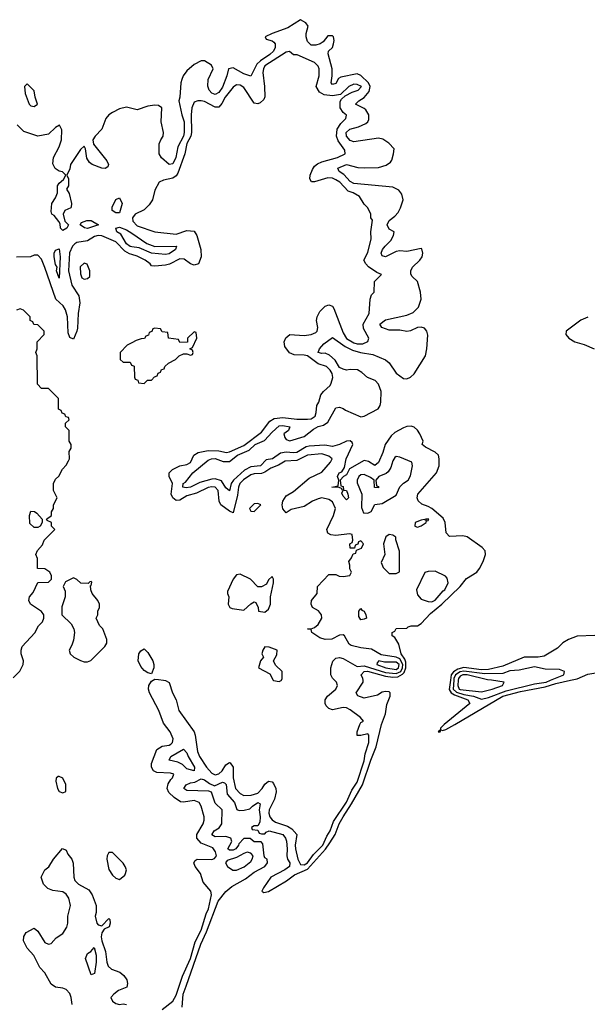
# Model space of a CAD drawing. Header units: inches. Extents: x 2601682 to 2755810, y 449311 to 584050.
# Tile 108 of 256: x 2669368 to 2672567, y 458172 to 463727. Entities that reach past the tile are written whole.
import ezdxf

# ---------------------------------------------------------------- set-up
doc = ezdxf.new("R2010")
doc.units = ezdxf.units.IN
doc.header["$MEASUREMENT"] = 0
for name, color, linetype in [('C6465', 7, 'Continuous'), ('C6466', 7, 'Continuous'), ('C6475', 7, 'Continuous'), ('C6476', 7, 'Continuous')]:
    doc.layers.add(name, color=color, linetype=linetype)

msp = doc.modelspace()

# ---------------------------------------------------------------- linework, layer by layer
at = {"layer": 'C6465', "color": 2}
for points, elevation in [([(2669590, 459458), (2669583.6, 459456.4), (2669572.7, 459447.3), (2669572, 459430), (2669581, 459390), (2669590, 459372), (2669610, 459364.7), (2669627.3, 459372.7), (2669627.3, 459412.7), (2669610, 459448)], 10), ([(2669890, 459028.7), (2669870, 459028), (2669861, 459010), (2669858.8, 458990), (2669870, 458932), (2669890, 458900.7), (2669910, 458882.8), (2669930, 458876), (2669959.3, 458900.7), (2669964, 458910), (2669968.7, 458930), (2669962, 458950), (2669950, 458968)], 10), ([(2669770, 458338), (2669739.3, 458430), (2669750, 458458), (2669768, 458470), (2669788, 458492), (2669798, 458450), (2669798, 458410), (2669790, 458346)], 2)]:
    msp.add_lwpolyline(points, close=True, dxfattribs=dict(at, elevation=elevation))
at = {"layer": 'C6465', "color": 2, "elevation": 6}
msp.add_lwpolyline([(2669663.7, 458170), (2669658, 458210), (2669650, 458232.3), (2669630, 458256.2), (2669610, 458263.7), (2669570, 458269.2), (2669545.6, 458285.6), (2669510, 458348.7), (2669480.2, 458380.2), (2669446.8, 458446.8), (2669410, 458488.7), (2669389.2, 458530), (2669390, 458554), (2669403.1, 458576.9), (2669450, 458602), (2669470, 458584.7), (2669510, 458521), (2669530, 458511), (2669544.7, 458515.3), (2669573.8, 458546.2), (2669610, 458570.7), (2669633.3, 458606.7), (2669638.4, 458630), (2669638.4, 458670), (2669654, 458730), (2669644.5, 458770), (2669630, 458793.2), (2669610, 458807), (2669554.8, 458814.8), (2669526.3, 458826.3), (2669502, 458850), (2669488.7, 458890), (2669508.7, 458930), (2669532.5, 458947.5), (2669557.2, 458990), (2669608.9, 459051.1), (2669630, 459042), (2669638.8, 459018.8), (2669660.5, 458990), (2669668.1, 458968.1), (2669672.7, 458890), (2669678, 458870), (2669698.8, 458850), (2669757.2, 458817.2), (2669776.3, 458790), (2669799.1, 458730), (2669798.4, 458690), (2669792.4, 458670), (2669802.4, 458630), (2669810, 458620.5), (2669830, 458614.8), (2669870, 458656), (2669874.8, 458650), (2669877.1, 458630), (2669872.2, 458610), (2669843.5, 458596.5), (2669830, 458575.3), (2669826.5, 458553.5), (2669830.3, 458530), (2669852, 458470), (2669859.5, 458410), (2669867, 458387), (2669884.9, 458370), (2669932.7, 458352.7), (2669955.2, 458335.3), (2669970.7, 458310), (2669976, 458290), (2669970.6, 458269.4), (2669924.7, 458250), (2669898, 458230), (2669881, 458210), (2669891, 458190), (2669910, 458177.3), (2669930, 458170.8), (2669950, 458174), (2669970, 458170.8)], dxfattribs=at)
at = {"layer": 'C6466', "color": 2}
for points, elevation in [([(2669410, 463366), (2669394, 463350), (2669398, 463310), (2669421, 463250), (2669430, 463241), (2669450, 463238), (2669468, 463250), (2669455.3, 463290), (2669450, 463326)], 2), ([(2669910, 462638), (2669888, 462650), (2669888, 462670), (2669910, 462712), (2669930, 462722), (2669944.7, 462690), (2669930, 462638)], 2), ([(2669750, 462549.4), (2669733.6, 462553.6), (2669708, 462570), (2669716.4, 462583.6), (2669745.6, 462594.4), (2669770, 462594), (2669812, 462570)], 2), ([(2669590, 462268.7), (2669575.3, 462310), (2669578, 462330), (2669570, 462346), (2669560.9, 462390), (2669560.9, 462410), (2669570, 462426), (2669590, 462434), (2669596.4, 462390)], 2), ([(2669730, 462354), (2669707.5, 462332.5), (2669710, 462294), (2669718, 462270), (2669730, 462262.8), (2669750, 462266), (2669762, 462278), (2669762, 462310), (2669748.4, 462348.4)], 10), ([(2669450, 460862), (2669424, 460884), (2669422, 460930), (2669430, 460954), (2669451.6, 460951.6), (2669463.6, 460943.6), (2669494, 460910), (2669494, 460890), (2669482, 460870), (2669470, 460862)], 10), ([(2669670, 460578), (2669625.4, 460554.6), (2669612, 460530), (2669623.6, 460503.6), (2669624.7, 460470), (2669605.4, 460414.6), (2669604.7, 460370), (2669658.3, 460318.3), (2669673.4, 460290), (2669676.3, 460270), (2669670, 460226), (2669662, 460198), (2669646, 460170), (2669651.3, 460150), (2669672, 460130), (2669710, 460111), (2669730, 460104.7), (2669750, 460104.7), (2669769, 460111), (2669848, 460190), (2669858, 460210), (2669858, 460230), (2669835.3, 460290), (2669818, 460310), (2669798, 460350), (2669808, 460370), (2669808, 460390), (2669818, 460410), (2669818, 460430), (2669808, 460450), (2669775.3, 460490), (2669768, 460510), (2669766, 460534), (2669770, 460534), (2669773.6, 460553.6), (2669770, 460558), (2669763.6, 460556.4), (2669754, 460546), (2669712.7, 460547.3), (2669690, 460568)], 10)]:
    msp.add_lwpolyline(points, close=True, dxfattribs=dict(at, elevation=elevation))
for points, elevation in [([(2670000, 463226.3), (2669970, 463233.7), (2669930, 463224.4), (2669890, 463203.9), (2669869.4, 463190.6), (2669852.6, 463170), (2669830.2, 463109.8), (2669792.2, 463070), (2669779.3, 463050), (2669784.1, 463024.1), (2669859.3, 462930), (2669867.3, 462910), (2669863.5, 462896.5), (2669850, 462886.6), (2669830, 462889.5), (2669775.3, 462910), (2669760.7, 462920.7), (2669745.1, 462945.1), (2669739.3, 462999.3), (2669730, 463014), (2669710, 462994), (2669654.8, 462910), (2669650, 462886), (2669634, 462850), (2669642, 462830), (2669642, 462790), (2669632, 462770), (2669647.1, 462747.1), (2669658.8, 462690), (2669658, 462670), (2669655.3, 462664.7), (2669622, 462650), (2669612, 462630), (2669622, 462590), (2669642, 462570), (2669634, 462550), (2669610, 462538), (2669598, 462550), (2669595.3, 462575.3), (2669588.9, 462588.9), (2669562, 462622), (2669548.7, 462630), (2669545.2, 462645.2), (2669549.4, 462690.6), (2669570, 462722), (2669581.2, 462750), (2669581.2, 462790), (2669590, 462804.7), (2669615.3, 462824.7), (2669628, 462850), (2669609, 462869), (2669590, 462873.2), (2669567.5, 462887.5), (2669554.5, 462914.5), (2669558, 462950), (2669590.8, 463009.2), (2669603.5, 463050), (2669605.4, 463105.4), (2669591.1, 463131.1), (2669570, 463119.3), (2669530, 463081.6), (2669470, 463069.6), (2669390, 463097), (2669353.4, 463133.4)], 2), ([(2670000, 462446), (2669990, 462447.4), (2669970, 462462.4), (2669937.2, 462517.2), (2669915.3, 462530), (2669908.7, 462550), (2669930, 462556), (2669970, 462542), (2670000, 462521.7)], 2), ([(2670000, 462401.5), (2669985.7, 462405.7), (2669960.4, 462420.4), (2669910, 462473.5), (2669830, 462507.6), (2669810, 462509.6), (2669790, 462503), (2669750, 462478.9), (2669690.3, 462469.7), (2669677.4, 462462.6), (2669665.3, 462450), (2669648.4, 462411.6), (2669643.5, 462310), (2669662, 462230), (2669701.3, 462170), (2669707.2, 462130), (2669697.6, 462070), (2669693.5, 461986.5), (2669690, 461969), (2669670, 461925.2), (2669650, 461934), (2669641, 461961), (2669636.4, 462050), (2669625.1, 462090), (2669612.9, 462112.9), (2669570.8, 462150.8), (2669510, 462329), (2669490, 462375.3), (2669470, 462398), (2669450, 462398), (2669428.4, 462388.4), (2669350, 462388)], 6), ([(2669330, 460014), (2669368.4, 460051.6), (2669388, 460090), (2669388.7, 460110), (2669375.3, 460150), (2669375.3, 460170), (2669382, 460190), (2669452.7, 460267.3), (2669472.9, 460307.1), (2669495.3, 460330), (2669504, 460350), (2669504, 460370), (2669490, 460388.7), (2669428, 460430), (2669419, 460450), (2669422, 460470), (2669444, 460496), (2669470, 460552), (2669530, 460554), (2669546, 460570), (2669546, 460590), (2669538, 460610), (2669510, 460628), (2669468, 460630), (2669467.3, 460687.3), (2669458, 460710), (2669467.3, 460732.7), (2669496.4, 460763.6), (2669506, 460790), (2669566, 460850), (2669546, 460870), (2669546, 460890), (2669522, 460902), (2669518, 460910), (2669546, 460930), (2669546, 460950), (2669558, 460970), (2669558, 460990), (2669578, 461030), (2669558, 461070), (2669558, 461110), (2669570, 461134), (2669588.4, 461151.6), (2669608.4, 461191.6), (2669630, 461214), (2669642, 461238), (2669648, 461250), (2669646, 461290), (2669658, 461310), (2669658, 461330), (2669646, 461350), (2669646, 461410), (2669626, 461430), (2669626, 461450), (2669646, 461470), (2669642, 461482), (2669627.3, 461487.3), (2669622, 461502), (2669607.3, 461507.3), (2669602, 461522), (2669586, 461530), (2669586, 461590), (2669530, 461646), (2669490, 461646), (2669468, 461670), (2669466, 461830), (2669458, 461850), (2669466, 461870), (2669466, 461910), (2669506, 461950), (2669506, 461970), (2669470, 462006), (2669447.3, 462007.3), (2669442, 462022), (2669426, 462030), (2669426, 462050), (2669388.4, 462088.4), (2669370, 462095.3), (2669350, 462088)], 10), ([(2670000, 461903.8), (2669974, 461890), (2669934, 461850), (2669934, 461810), (2669950, 461794), (2669990, 461794), (2669998, 461778), (2670000, 461777.3)], 10)]:
    msp.add_lwpolyline(points, dxfattribs=dict(at, elevation=elevation))
at = {"layer": 'C6475', "color": 2}
for points, elevation in [([(2670170, 458142.8), (2670231.5, 458190), (2670250, 458224), (2670285.1, 458330), (2670329.8, 458430), (2670356.2, 458523.8), (2670389.8, 458590), (2670417.8, 458682.2), (2670430.8, 458710), (2670449.3, 458790), (2670445.2, 458810), (2670400.7, 458860.7), (2670387, 458910), (2670357, 458950), (2670349.3, 458970), (2670357, 458983), (2670368.7, 458990), (2670451, 458989), (2670465.8, 458994.2), (2670476.2, 459010), (2670471.9, 459031.9), (2670455.7, 459055.7), (2670390, 459082), (2670366, 459110), (2670365.1, 459130), (2670402.4, 459190), (2670407.6, 459210), (2670407.3, 459230), (2670391.1, 459290), (2670379.5, 459310), (2670350, 459321.3), (2670290, 459311.5), (2670274.5, 459314.5), (2670238, 459338), (2670207.4, 459367.4), (2670198.9, 459390), (2670204.1, 459415.9), (2670218.9, 459441.1), (2670229.3, 459450), (2670237.2, 459470), (2670216.9, 459476.9), (2670140.6, 459480.6), (2670120.9, 459490), (2670109.7, 459509.7), (2670109.6, 459530), (2670140.9, 459610), (2670170, 459628.4), (2670210, 459634.4), (2670219.5, 459640.5), (2670229.5, 459650), (2670232.8, 459670), (2670215.4, 459710), (2670177.4, 459757.4), (2670151.1, 459830), (2670098.9, 459930), (2670093, 459950), (2670096.3, 459970), (2670110, 459994.8), (2670119.7, 460000)], 6), ([(2670177.5, 460000), (2670190, 459998), (2670210, 459986.8), (2670228.8, 459930), (2670249.2, 459889.2), (2670264.9, 459830), (2670350.3, 459710), (2670356.9, 459690), (2670370, 459598), (2670381.1, 459570), (2670420.3, 459510), (2670450, 459476.4), (2670470, 459466.7), (2670490, 459472.2), (2670509.6, 459490), (2670530, 459524), (2670550, 459536.3), (2670554, 459534), (2670570.4, 459510), (2670570.3, 459450), (2670584.6, 459390), (2670610, 459360.4), (2670630.4, 459350.4), (2670672.3, 459352.3), (2670710, 459363.6), (2670735.1, 459390), (2670750, 459414), (2670770, 459430.8), (2670790, 459427.3), (2670798.3, 459418.3), (2670810.3, 459390.4), (2670812.2, 459370), (2670804.2, 459330), (2670773.7, 459270), (2670772.2, 459250), (2670778, 459230), (2670790, 459212.7), (2670810, 459200.3), (2670877.4, 459177.4), (2670901.2, 459161.2), (2670928.7, 459130), (2670920.7, 459070), (2670922.8, 459050), (2670934.9, 458990), (2670950, 458960.4), (2670970, 458959.6), (2670990, 458970.4), (2671023.4, 459016.6), (2671075.3, 459070), (2671098.5, 459121.5), (2671116.9, 459150), (2671136.3, 459203.7), (2671210, 459313), (2671239.8, 459380.3), (2671270, 459424.9), (2671310, 459544.7), (2671315.1, 459584.9), (2671335.1, 459650), (2671335.3, 459690), (2671330, 459698), (2671290, 459688.7), (2671269.3, 459689.3), (2671269.2, 459710), (2671284, 459750), (2671290, 459762), (2671306, 459770), (2671288.7, 459790), (2671230, 459834), (2671210, 459845.1), (2671190, 459847.3), (2671130, 459834), (2671110, 459840.9), (2671095.6, 459855.6), (2671089.4, 459870), (2671089.6, 459890.4), (2671102.7, 459910), (2671149.5, 459950), (2671159.5, 459970), (2671152.7, 459990), (2671142.8, 460000)], 6), ([(2670283.6, 458156.4), (2670289.8, 458229.8), (2670305.3, 458274.7), (2670388.7, 458511.3), (2670419.7, 458580.3), (2670485.9, 458754.1), (2670530, 458808.2), (2670563.5, 458836.5), (2670640.8, 458879.2), (2670690, 458917.1), (2670748.7, 458950), (2670764, 458970), (2670762, 458990), (2670750, 458999), (2670744.5, 459010), (2670738, 459078), (2670728.4, 459088.4), (2670690, 459089.2), (2670667.3, 459107.3), (2670630, 459108), (2670602, 459078), (2670601, 459070), (2670586, 459050), (2670570, 459042), (2670550, 459041.2), (2670541.2, 459050), (2670564, 459090), (2670558, 459110), (2670530, 459118), (2670470, 459117.2), (2670450, 459128.7), (2670464, 459150), (2670492.3, 459167.7), (2670506, 459190), (2670508, 459270), (2670470, 459306), (2670448.9, 459368.9), (2670434, 459374), (2670310, 459378), (2670293.2, 459390), (2670306, 459410), (2670330, 459422), (2670355.5, 459424.5), (2670390, 459444.7), (2670410, 459439.1), (2670437.6, 459417.6), (2670465.4, 459405.4), (2670510, 459424.9), (2670521.4, 459421.4), (2670531.3, 459411.3), (2670537.5, 459357.5), (2670577.3, 459310), (2670591.3, 459271.3), (2670604.7, 459264.7), (2670633.6, 459266.4), (2670665.2, 459274.8), (2670679, 459290), (2670709, 459310), (2670723.6, 459303.6), (2670718, 459270), (2670723, 459230), (2670721, 459199), (2670710, 459178), (2670690, 459178), (2670674, 459170), (2670678, 459158), (2670710, 459154), (2670718, 459138), (2670730, 459134), (2670750, 459134), (2670756.4, 459143.6), (2670774, 459150), (2670850, 459130.4), (2670866, 459110), (2670871.9, 459091.9), (2670875.3, 459050), (2670872.7, 459010), (2670876.3, 458990), (2670890.3, 458970), (2670887.7, 458950), (2670862.8, 458930), (2670782.8, 458890), (2670741, 458830), (2670732, 458810), (2670742.8, 458802.8), (2670770, 458808.5), (2670870.6, 458869.4), (2670916.9, 458903.1), (2670990, 458934.2), (2671091.9, 459048.1), (2671116.4, 459083.6), (2671145, 459130), (2671167.6, 459190), (2671189.8, 459230), (2671237.9, 459302.1), (2671299.8, 459410), (2671346.1, 459550), (2671376.3, 459623.7), (2671406.2, 459750), (2671429.8, 459810), (2671435.9, 459864.1), (2671456.3, 459910), (2671455.6, 459930), (2671450, 459935.6), (2671430, 459937.6), (2671410, 459933.6), (2671384, 459916), (2671310, 459899), (2671272.9, 459912.9), (2671264, 459930), (2671303.6, 459990), (2671302.6, 460000)], 2), ([(2670796.9, 460000), (2670798, 459998), (2670830, 459994), (2670842, 459998), (2670842.7, 460000)], 10), ([(2671795.1, 460000), (2671788.5, 459948.5), (2671799.7, 459930), (2671817.4, 459917.4), (2671894, 459890), (2671904.2, 459870), (2671759.1, 459750), (2671738.8, 459730), (2671739.8, 459720.2), (2671726, 459710), (2671738, 459710), (2671740.4, 459719.6), (2671750, 459716), (2671770, 459723.1), (2671820.9, 459750), (2672091.3, 459910), (2672190, 459936.8), (2672330, 459962.8), (2672390, 459981.6), (2672472.6, 460000)], 2), ([(2671814.6, 460000), (2671810.7, 459950.7), (2671830, 459932.9), (2671870, 459919.4), (2671925.5, 459910), (2671970, 459894.4), (2672010, 459902.6), (2672110, 459940.7), (2672270, 459979.8), (2672334, 459990), (2672359, 460000)], 6), ([(2671839.2, 460000), (2671836.1, 459970), (2671844.2, 459950), (2671850, 459947.8), (2671970, 459934.6), (2672030, 459949.1), (2672089, 459970), (2672099, 459990), (2672027, 460000)], 10)]:
    msp.add_lwpolyline(points, dxfattribs=dict(at, elevation=elevation))
for points, elevation in [([(2670350, 459489), (2670310, 459500.9), (2670284.9, 459524.9), (2670258.7, 459538.7), (2670209.5, 459549.5), (2670219, 459570), (2670290.8, 459610.8), (2670310, 459591.3), (2670316.3, 459570), (2670353.4, 459510)], 2), ([(2670650, 459029.7), (2670630, 459023.5), (2670590, 459000.9), (2670536.7, 458983.3), (2670528, 458970), (2670538.4, 458950), (2670569.1, 458929.1), (2670590, 458928.8), (2670633.3, 458946.7), (2670670, 458978.4), (2670678.3, 458990), (2670683, 459010), (2670670, 459025.6)], 6)]:
    msp.add_lwpolyline(points, close=True, dxfattribs=dict(at, elevation=elevation))
at = {"layer": 'C6476', "color": 2}
for points, elevation in [([(2671302.6, 460000), (2671301.6, 460010), (2671292.8, 460030), (2671309.6, 460050), (2671328.5, 460051.5), (2671430, 460022.6), (2671470, 460018.4), (2671499.7, 460020.3), (2671525.7, 460034.3), (2671535.4, 460044.6), (2671544.3, 460070), (2671543, 460103), (2671538.4, 460118.4), (2671518, 460150), (2671504, 460204), (2671482, 460242), (2671466, 460250), (2671466, 460270), (2671482, 460278), (2671490, 460291.3), (2671550, 460294), (2671558, 460302), (2671573.6, 460306.4), (2671610, 460307), (2671630, 460319.5), (2671683.1, 460376.9), (2671747.6, 460430), (2671849.8, 460530), (2671886.1, 460573.9), (2671944, 460610), (2671959.3, 460630), (2671979.3, 460670), (2671993.1, 460710), (2671990.7, 460730.7), (2671975.1, 460750), (2671890, 460809.7), (2671864.5, 460815.5), (2671790, 460811.6), (2671771.2, 460831.2), (2671765.1, 460890), (2671754.2, 460914.2), (2671690, 460968.5), (2671670, 460981), (2671633.3, 460993.3), (2671612.5, 461012.5), (2671608, 461030), (2671612, 461050), (2671716.4, 461170), (2671731, 461210), (2671732.6, 461250), (2671727.8, 461270), (2671710, 461287.8), (2671654.8, 461314.8), (2671635.3, 461330), (2671640.9, 461350), (2671623, 461390), (2671610, 461411.5), (2671590, 461428), (2671573.6, 461433.6), (2671550, 461432.2), (2671530, 461424.4), (2671482.1, 461397.9), (2671461, 461379), (2671428, 461330), (2671414.8, 461285.2), (2671390, 461229.3), (2671370, 461212.3), (2671333.6, 461233.6), (2671310, 461239.5), (2671226.8, 461193.2), (2671210, 461159), (2671192, 461150), (2671174, 461130), (2671178, 461098), (2671190, 461094), (2671192.7, 461072.7), (2671210, 461071.3), (2671217.3, 461050), (2671221, 461030), (2671210, 461019), (2671190, 461038), (2671184, 461056), (2671188, 461068), (2671182, 461082), (2671168, 461088), (2671126, 461090), (2671162, 461098), (2671166, 461130), (2671158, 461150), (2671169, 461170), (2671183.1, 461176.9), (2671198.6, 461201.4), (2671207.6, 461250), (2671246, 461330), (2671242, 461342), (2671230, 461351.8), (2671210, 461349.3), (2671170.3, 461329.7), (2671130, 461318.7), (2671087, 461327), (2670998.3, 461321.7), (2670982.5, 461317.5), (2670930, 461285.7), (2670910, 461282.4), (2670870, 461287.8), (2670838, 461282), (2670792, 461250), (2670756.3, 461243.7), (2670724.7, 461210), (2670670, 461203.5), (2670634.7, 461185.3), (2670571.8, 461130), (2670560.3, 461110), (2670550, 461068), (2670530, 461085.2), (2670504.6, 461124.6), (2670470, 461136.9), (2670450, 461135.6), (2670383.4, 461116.6), (2670330, 461089.7), (2670306.2, 461086.2), (2670287, 461090), (2670289.7, 461110.3), (2670302, 461118), (2670343.7, 461170), (2670430, 461241), (2670448, 461250), (2670470, 461251.6), (2670515.1, 461235.1), (2670550, 461233.7), (2670595.1, 461270), (2670661, 461299), (2670695.1, 461330), (2670746.6, 461353.4), (2670790, 461400.5), (2670830, 461435.8), (2670850, 461438.4), (2670890.7, 461430), (2670882, 461410), (2670856, 461390), (2670861, 461370), (2670870, 461358), (2670890, 461351), (2670970, 461374.8), (2671023.3, 461416.7), (2671050, 461431.7), (2671079.7, 461440.3), (2671103.6, 461456.4), (2671150, 461537.3), (2671170, 461540.7), (2671190, 461534), (2671203.9, 461523.9), (2671290, 461486.7), (2671310, 461490.4), (2671387.7, 461532.3), (2671399.5, 461550), (2671403.7, 461570), (2671405.6, 461630), (2671389.6, 461670), (2671371.2, 461691.2), (2671328.7, 461708.7), (2671296.8, 461736.8), (2671271.2, 461751.2), (2671230, 461753.3), (2671209.8, 461749.7), (2671190, 461754.5), (2671170, 461765.1), (2671145.6, 461805.6), (2671113.8, 461833.8), (2671090, 461845.2), (2671070, 461844), (2671049.2, 461850), (2671058, 461870), (2671081.5, 461898.5), (2671130, 461934), (2671202.8, 461882.8), (2671242.6, 461862.6), (2671288.9, 461848.9), (2671357.5, 461837.5), (2671430, 461808.2), (2671450, 461790.4), (2671490, 461733.7), (2671530, 461702.8), (2671550, 461701.3), (2671570, 461710.2), (2671591.8, 461728.2), (2671654.6, 461830), (2671663.2, 461870), (2671667.3, 461947.2), (2671662.9, 461970), (2671650, 461986.6), (2671630, 461992.7), (2671610, 461989.6), (2671570, 461971.8), (2671550, 461967.8), (2671510, 461976.2), (2671450, 461975.1), (2671409.2, 461990), (2671398, 462010), (2671430, 462034.4), (2671550, 462059.1), (2671585.1, 462074.9), (2671615.3, 462104.7), (2671629.7, 462150), (2671626, 462190), (2671610, 462249.2), (2671578.9, 462278.9), (2671571.5, 462291.5), (2671572.8, 462310), (2671582, 462330), (2671623, 462370), (2671636.4, 462390), (2671639.7, 462410), (2671633.3, 462433.3), (2671630, 462436), (2671550, 462418.4), (2671510, 462422.9), (2671490, 462419.5), (2671430, 462389.6), (2671410, 462395.3), (2671405.6, 462410), (2671412.7, 462430), (2671427, 462450), (2671459.6, 462480.4), (2671475.3, 462510), (2671478, 462530), (2671450, 462545.2), (2671438, 462570), (2671450, 462593.4), (2671481.6, 462618.4), (2671500.1, 462639.9), (2671513.6, 462666.4), (2671529.5, 462710), (2671522, 462742), (2671504.9, 462764.9), (2671470, 462781.3), (2671250, 462803.1), (2671230, 462814), (2671194.3, 462854.3), (2671169, 462870), (2671161.2, 462890), (2671210, 462910.3), (2671273.4, 462893.4), (2671310, 462890.3), (2671390, 462893.1), (2671432.8, 462907.2), (2671456.6, 462923.4), (2671464.8, 462935.2), (2671475.3, 462970), (2671478, 462998), (2671449, 463030), (2671413.6, 463053.6), (2671390, 463058), (2671250, 463038.4), (2671230, 463045.1), (2671209.6, 463070), (2671207.6, 463090), (2671229.2, 463110), (2671276.9, 463123.1), (2671318.7, 463141.3), (2671329.7, 463150.3), (2671335.8, 463164.2), (2671335.1, 463190), (2671317.8, 463217.8), (2671310, 463226.3), (2671259.3, 463250), (2671279, 463270), (2671310, 463288), (2671337.9, 463322.1), (2671343.2, 463350), (2671333.6, 463370), (2671290, 463412.6), (2671270, 463421.7), (2671177.3, 463402.7), (2671164, 463396), (2671150, 463366.6), (2671130, 463361.2), (2671122.7, 463370), (2671129.4, 463410), (2671129.5, 463450), (2671105.6, 463534.4), (2671108.7, 463550), (2671130, 463571), (2671136.9, 463590), (2671140.7, 463610), (2671137, 463630), (2671130, 463635.6), (2671103.4, 463636.6), (2671078, 463602), (2671062, 463590), (2671036.8, 463583.2), (2671010, 463582.7), (2670990, 463604), (2670982.7, 463630), (2670982.7, 463650), (2670994, 463690), (2670981.2, 463710), (2670950, 463727), (2670878.3, 463681.7), (2670790.6, 463650), (2670751, 463630), (2670756.9, 463616.9), (2670790, 463607.2), (2670799.3, 463599.3), (2670807.2, 463590), (2670807.1, 463570), (2670798.6, 463550), (2670778, 463530), (2670724.2, 463495.8), (2670703.4, 463476.6), (2670670, 463408), (2670630, 463422.4), (2670570, 463454.7), (2670544.7, 463450), (2670535.5, 463410), (2670510, 463346), (2670490, 463317), (2670470, 463304.5), (2670450, 463313.2), (2670436, 463330), (2670427.3, 463352.7), (2670429.5, 463390.5), (2670458, 463450), (2670449, 463470), (2670410, 463495.1), (2670390, 463495.6), (2670350, 463473.3), (2670310, 463438), (2670289.4, 463410.6), (2670280.8, 463390), (2670275.6, 463370), (2670270.5, 463290.5), (2670264, 463270), (2670280.5, 463190), (2670294, 463150), (2670295.2, 463090), (2670291.3, 463070), (2670259.5, 463010), (2670248.4, 462950), (2670230, 462913.2), (2670210, 462909.6), (2670167.4, 462947.4), (2670154.5, 462970), (2670154.2, 463025.8), (2670162.7, 463050), (2670176, 463070), (2670178, 463090), (2670164.2, 463150), (2670169.5, 463230), (2670150, 463242), (2670130, 463245.3), (2670090, 463238.2), (2670030, 463218.9), (2670000, 463226.3)], 2), ([(2671142.8, 460000), (2671131.5, 460011.5), (2671120.9, 460030), (2671122, 460070), (2671132, 460108), (2671150, 460124), (2671170, 460128), (2671190, 460123), (2671270, 460078.7), (2671310, 460081.7), (2671430, 460044.5), (2671490, 460037.6), (2671515, 460050), (2671525.7, 460070), (2671526.7, 460090), (2671510, 460120.6), (2671490, 460129.9), (2671404.6, 460144.6), (2671350, 460175.6), (2671290, 460182.9), (2671236.2, 460196.2), (2671223.9, 460203.9), (2671199, 460250), (2671190, 460256), (2671170, 460254.5), (2671127.5, 460232.5), (2671090, 460229.6), (2671059.8, 460239.7), (2671014, 460270), (2671010, 460286), (2670989, 460290), (2671010, 460290.7), (2671030, 460297.3), (2671050, 460314), (2671069.6, 460350), (2671069.5, 460370), (2671051.1, 460391.1), (2671018, 460410), (2671009.6, 460430), (2671012.7, 460450), (2671044, 460490), (2671046, 460530), (2671110, 460596), (2671150, 460596), (2671168.1, 460588.1), (2671190, 460585.5), (2671228.4, 460591.6), (2671238, 460610), (2671228.9, 460628.9), (2671228.7, 460650), (2671222, 460670), (2671238, 460690), (2671247.3, 460712.7), (2671262, 460718), (2671266, 460734), (2671294.6, 460745.4), (2671306, 460770), (2671290, 460786), (2671278, 460782), (2671272.7, 460767.3), (2671258, 460762), (2671254, 460746), (2671230, 460746), (2671228, 460770), (2671242, 460778), (2671246, 460790), (2671242, 460822), (2671226, 460826), (2671150, 460816.2), (2671121, 460821), (2671104, 460830), (2671099.3, 460850), (2671136.3, 460930), (2671147.6, 460970), (2671130, 461007), (2671110, 461019.7), (2671070, 461028.5), (2671050, 461023.5), (2671017.1, 461010), (2670970, 460980.4), (2670896.8, 460963.2), (2670870, 460944), (2670850, 460968), (2670847.6, 460990), (2670851.5, 461010), (2670870, 461040.4), (2670910, 461064.6), (2670998.7, 461141.3), (2671070, 461174.4), (2671119.3, 461230), (2671129.2, 461250), (2671110, 461263.7), (2671070, 461277.4), (2670990, 461270.8), (2670930, 461240.3), (2670863.2, 461236.8), (2670827.1, 461212.9), (2670782.7, 461197.3), (2670750, 461174), (2670730, 461165.8), (2670690, 461164.8), (2670670, 461159.3), (2670628.9, 461131.1), (2670608.1, 461110), (2670600.7, 461090), (2670596, 461044), (2670570, 460945.2), (2670550, 460953.6), (2670501.1, 460990), (2670490.9, 461010), (2670485.4, 461070), (2670469.7, 461089.7), (2670450, 461091.7), (2670430, 461087.4), (2670363.9, 461056.1), (2670310, 461039.8), (2670270, 461016.3), (2670250, 461015.1), (2670229.8, 461029.8), (2670222, 461050), (2670228.3, 461110), (2670209.4, 461150), (2670209.2, 461170), (2670229, 461190), (2670269.6, 461210.4), (2670310, 461217.6), (2670330, 461228.7), (2670349.5, 461270.5), (2670374.2, 461285.8), (2670430, 461296.9), (2670490, 461294.9), (2670533.9, 461286.1), (2670550, 461289), (2670630, 461325.2), (2670730, 461400.3), (2670778, 461462), (2670802.2, 461477.8), (2670850, 461482.6), (2670930, 461473.4), (2670990, 461472.7), (2671010, 461475.5), (2671032.7, 461490), (2671039.3, 461510), (2671042, 461550), (2671054, 461570), (2671065.2, 461610), (2671079.3, 461630), (2671116.9, 461663.1), (2671123.9, 461676.1), (2671132, 461708), (2671129.6, 461730), (2671117.4, 461750), (2671096.2, 461770), (2671050, 461786), (2670990, 461829.7), (2670970, 461834.7), (2670915.3, 461835.3), (2670888.3, 461848.3), (2670862.8, 461882.8), (2670858.7, 461910), (2670867.2, 461932.8), (2670890, 461950.4), (2670970, 461946), (2671010, 461951.4), (2671037.3, 461962.7), (2671044.7, 461970), (2671048.3, 461990), (2671041.3, 462030), (2671043.6, 462050), (2671060.1, 462079.9), (2671090, 462110.8), (2671110, 462118.8), (2671130.5, 462110.5), (2671138.4, 462098.4), (2671190, 461960.7), (2671208.8, 461928.8), (2671250, 461903.6), (2671270, 461898.3), (2671301.6, 461898.4), (2671330, 461912), (2671336, 461930), (2671305.4, 461985.4), (2671303.7, 462010), (2671338, 462070), (2671342, 462150), (2671350, 462174), (2671366, 462190), (2671368, 462250), (2671406, 462290), (2671380.2, 462300.2), (2671333.2, 462333.2), (2671318, 462350), (2671308, 462370), (2671330, 462414), (2671348, 462490), (2671346, 462530), (2671355.3, 462595.3), (2671346, 462610), (2671346, 462630), (2671330, 462666), (2671310, 462686), (2671282, 462730), (2671248, 462750), (2671218.7, 462758.7), (2671172.8, 462810), (2671150, 462824.4), (2671130, 462832.9), (2671105.1, 462834.9), (2671030, 462811.8), (2671012.7, 462812.7), (2671002.7, 462830), (2671004.5, 462850), (2671017.7, 462882.3), (2671030, 462900.7), (2671046, 462914), (2671070, 462924.9), (2671159, 462950), (2671201.2, 462970), (2671200.9, 462990), (2671162.9, 463042.9), (2671152.3, 463070), (2671156.4, 463110), (2671178, 463142), (2671205.2, 463170), (2671208.7, 463188.7), (2671190, 463204), (2671174.5, 463230), (2671174.2, 463265.8), (2671180.7, 463279.3), (2671202, 463298), (2671241.3, 463318.7), (2671275.3, 463330), (2671294.5, 463350), (2671270, 463360.9), (2671250, 463363.7), (2671222.8, 463350), (2671175.3, 463304.7), (2671130, 463298), (2671082.7, 463302.7), (2671058, 463318), (2671039, 463350), (2671056.2, 463410), (2671056.2, 463450), (2671050, 463464), (2671030, 463485.2), (2670932, 463528), (2670910, 463528.7), (2670888, 463548), (2670870, 463544), (2670750, 463466), (2670741.3, 463450), (2670738, 463430), (2670747.6, 463350), (2670748.3, 463291.7), (2670744, 463276), (2670722, 463258), (2670710, 463252.7), (2670690, 463256), (2670630, 463343.6), (2670610, 463356.9), (2670590, 463358.7), (2670570, 463346.6), (2670525.2, 463290), (2670506.2, 463253.8), (2670490, 463233.6), (2670470, 463232.8), (2670410, 463265.1), (2670390.7, 463269.3), (2670370.8, 463269.2), (2670350, 463262), (2670338, 463230), (2670333.7, 463190), (2670336.5, 463090), (2670332.7, 463070), (2670310, 463029.2), (2670299, 462970), (2670259.7, 462860.3), (2670250, 462846), (2670230, 462832), (2670178, 462822), (2670154, 462810), (2670130, 462766), (2670116.3, 462710), (2670097, 462683), (2670070, 462655.1), (2670018.8, 462630), (2670003.1, 462610), (2670004.9, 462590), (2670030, 462564.9), (2670130, 462530.6), (2670250, 462517.1), (2670310, 462538), (2670350, 462533), (2670366.7, 462510), (2670388.5, 462430), (2670390.5, 462389.5), (2670374.8, 462350), (2670350, 462341.2), (2670330, 462349.4), (2670295.4, 462375.4), (2670270, 462378), (2670211.4, 462348.6), (2670190, 462342.6), (2670130, 462336), (2670110, 462339), (2670102.7, 462350), (2670075.1, 462370), (2670030, 462392.8), (2670000, 462401.5)], 6), ([(2670000, 462521.7), (2670084.4, 462464.4), (2670130, 462446.8), (2670252, 462450), (2670246, 462430), (2670210, 462405.6), (2670190, 462402.9), (2670110, 462409.7), (2670040.1, 462440.1), (2670000, 462446)], 2), ([(2672570, 462048.7), (2672530, 462031.5), (2672448.2, 461970), (2672444.9, 461950), (2672462.4, 461930), (2672496, 461910), (2672550, 461894), (2672604.7, 461870)], 2), ([(2670000, 461777.3), (2670012.7, 461772.7), (2670014, 461710), (2670018, 461698), (2670032.7, 461692.7), (2670038, 461678), (2670070, 461674), (2670087.3, 461692.7), (2670110, 461694), (2670127.3, 461712.7), (2670142, 461718), (2670147.3, 461732.7), (2670162, 461738), (2670167.3, 461752.7), (2670182, 461758), (2670186, 461770), (2670206, 461790), (2670246, 461810), (2670266, 461830), (2670290, 461842), (2670310, 461842), (2670330, 461834), (2670342, 461838), (2670346, 461850), (2670342, 461862), (2670326, 461870), (2670342, 461878), (2670366, 461930), (2670362, 461962), (2670350, 461966), (2670314, 461930), (2670312.7, 461907.3), (2670270, 461906), (2670262, 461922), (2670206, 461930), (2670202, 461962), (2670170, 461966), (2670162, 461982), (2670130, 461986), (2670118, 461982), (2670112.7, 461967.3), (2670098, 461962), (2670092.7, 461947.3), (2670078, 461942), (2670071.6, 461928.4), (2670052.7, 461927.3), (2670023.6, 461916.4), (2670000, 461903.8)], 10), ([(2672610, 460252.2), (2672510, 460249.7), (2672460.5, 460230), (2672429.3, 460210.7), (2672398.6, 460181.4), (2672324.2, 460135.8), (2672290, 460130.8), (2672210.3, 460129.7), (2672090, 460079.3), (2672010, 460061.6), (2671970, 460059.6), (2671870, 460071.6), (2671836.5, 460063.5), (2671812.1, 460047.9), (2671798.9, 460030), (2671795.1, 460000)], 2), ([(2670842.7, 460000), (2670846, 460010), (2670846, 460050), (2670810, 460086), (2670798, 460110), (2670816.4, 460143.6), (2670818, 460170), (2670772.7, 460187.3), (2670750, 460188), (2670738, 460170), (2670732, 460150), (2670742, 460130), (2670724.7, 460110), (2670714, 460070), (2670776.9, 460036.9), (2670796.9, 460000)], 10), ([(2672472.6, 460000), (2672510, 460008.4), (2672570, 460035.2), (2672695.4, 460055.4), (2672770, 460072.9), (2673070, 460112), (2673170, 460133.8), (2673232, 460132.1), (2673330, 460146.7), (2673370, 460148.4), (2673490, 460122), (2673550, 460132.9), (2673590, 460127.2), (2673610, 460129.2), (2673650, 460146.2), (2673670, 460146.2), (2673710, 460132.2), (2673726.6, 460133.4), (2673770, 460160.2), (2673810, 460166.5), (2673850, 460181.8), (2673890, 460190.1), (2673910, 460183), (2673940.6, 460160.7)], 2), ([(2672359, 460000), (2672434, 460030), (2672438, 460050), (2672410, 460061.2), (2672330, 460062.4), (2672270, 460075.1), (2672182.2, 460057.8), (2672130, 460052.9), (2672090, 460038.9), (2671990, 460035.8), (2671870, 460051.8), (2671850, 460047.3), (2671823.5, 460030), (2671815.4, 460010), (2671814.6, 460000)], 6), ([(2672027, 460000), (2672003.3, 460003.3), (2671890, 460030.9), (2671865.5, 460030), (2671850, 460023.1), (2671840.2, 460010), (2671839.2, 460000)], 10), ([(2670119.7, 460000), (2670130, 460005.5), (2670150, 460004.4), (2670177.5, 460000)], 6)]:
    msp.add_lwpolyline(points, dxfattribs=dict(at, elevation=elevation))
for points, elevation in [([(2671490, 461262), (2671482.8, 461257.2), (2671470, 461238), (2671458.8, 461201.2), (2671444, 461176), (2671434, 461166), (2671392, 461150), (2671374, 461130), (2671378, 461098), (2671390, 461094), (2671390, 461086), (2671367.3, 461087.3), (2671366, 461130), (2671344, 461144), (2671310, 461160.7), (2671290, 461158.4), (2671279.1, 461150), (2671268.8, 461130), (2671270, 461114), (2671296, 461050), (2671294.8, 460974.8), (2671305.4, 460945.4), (2671330, 460942), (2671348.4, 460951.6), (2671370, 460992), (2671410, 460998), (2671490, 461044.7), (2671509.4, 461090.6), (2671530, 461112), (2671558, 461130), (2671570, 461154), (2671582, 461210), (2671578, 461230), (2671510, 461259)], 6), ([(2670710, 460998), (2670690, 460995.3), (2670662, 460970), (2670670, 460954), (2670690, 460952), (2670726, 460990)], 10), ([(2671674, 460910), (2671654, 460910), (2671658, 460902), (2671647.3, 460907.3), (2671630, 460904), (2671596, 460890), (2671594, 460870), (2671610, 460864.7), (2671630, 460871.3), (2671658, 460890), (2671660.4, 460899.6), (2671670, 460902)], 6), ([(2671450, 460822), (2671432, 460810), (2671418, 460770), (2671424.7, 460710), (2671405.4, 460665.4), (2671416.9, 460636.9), (2671450, 460602), (2671490, 460602), (2671508, 460612), (2671508.4, 460728.4), (2671488, 460792), (2671488, 460808), (2671470, 460818)], 6), ([(2670610, 460599), (2670590, 460595.3), (2670571.3, 460570), (2670539.6, 460500.4), (2670538, 460490), (2670546, 460470), (2670542, 460430), (2670551.3, 460411.3), (2670564.7, 460404.7), (2670630, 460396), (2670670, 460431.3), (2670690, 460442), (2670698, 460438), (2670712, 460410), (2670714, 460390), (2670750, 460384.7), (2670770, 460402), (2670782, 460430), (2670782, 460470), (2670798, 460550), (2670798, 460570), (2670790, 460586), (2670770, 460566), (2670758, 460542), (2670730, 460528), (2670710, 460528), (2670668.7, 460570)], 10), ([(2671710, 460615.3), (2671670, 460614), (2671651.6, 460608.4), (2671604.7, 460510), (2671610, 460482), (2671630, 460458), (2671670, 460444.7), (2671690, 460442.8), (2671710, 460451.3), (2671755.1, 460504.9), (2671764, 460510), (2671782, 460550), (2671776.4, 460576.4), (2671768.4, 460588.4)], 6), ([(2671290, 460342), (2671279, 460359), (2671279, 460390), (2671290, 460404.7), (2671296.3, 460396.3), (2671310, 460390.6), (2671319.1, 460370), (2671322, 460350), (2671310, 460344)], 2), ([(2670110, 460037.2), (2670090, 460042), (2670070, 460055.1), (2670050, 460077.2), (2670034.5, 460110), (2670039.5, 460150), (2670050, 460166.8), (2670070, 460178), (2670090, 460156), (2670117.1, 460110), (2670123.8, 460090), (2670124.4, 460070)], 6), ([(2671391, 460109), (2671382, 460098), (2671380.7, 460090), (2671430.8, 460070), (2671490, 460060.2), (2671503.1, 460070), (2671506.2, 460090), (2671490, 460101.5), (2671422.8, 460102.8)], 10)]:
    msp.add_lwpolyline(points, close=True, dxfattribs=dict(at, elevation=elevation))

doc.saveas('drawing.dxf')
